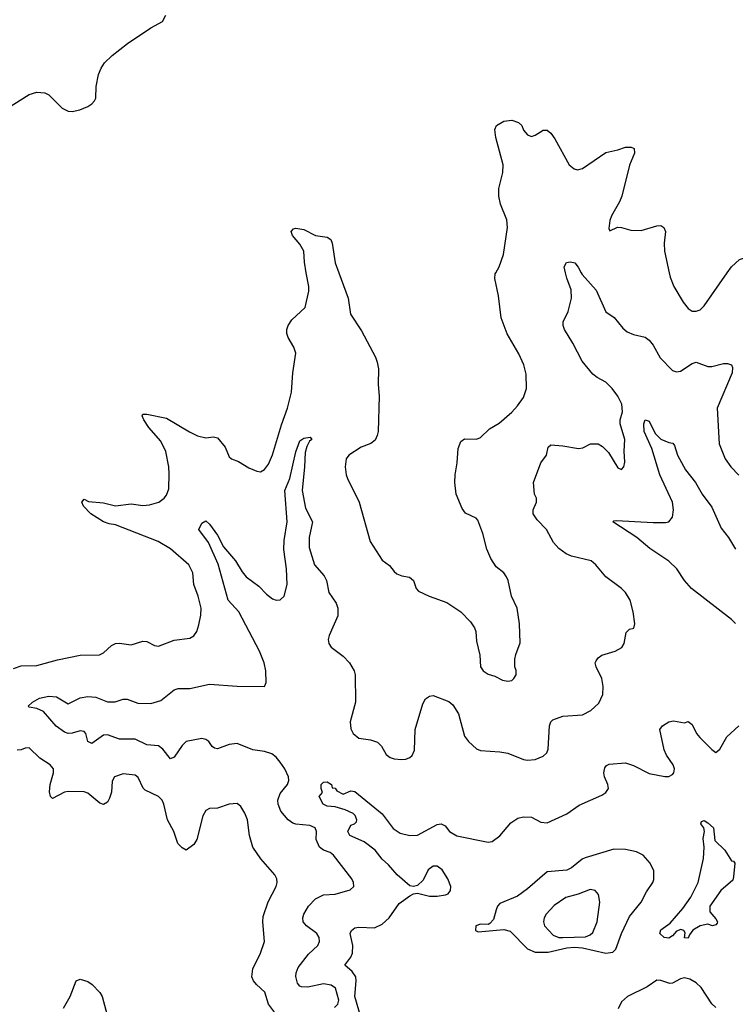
# Model space of a CAD drawing. Header units: inches. Extents: x 2293880 to 2522759, y 823965 to 1006879.
# Tile 178 of 256: x 2336002 to 2339649, y 986270 to 991290. Entities that reach past the tile are written whole.
import ezdxf

# ---------------------------------------------------------------- set-up
doc = ezdxf.new("R2010")
doc.units = ezdxf.units.IN
doc.header["$MEASUREMENT"] = 0
doc.layers.add('C3938', color=7, linetype='Continuous')
doc.layers.add('C3939', color=7, linetype='Continuous')

msp = doc.modelspace()

# ---------------------------------------------------------------- linework, layer by layer
at = {"layer": 'C3938', "color": 5}
for points, elevation in [([(2335970, 987982.6), (2336010, 987996.2), (2336090, 987996.8), (2336194.7, 988025.3), (2336310, 988050.1), (2336408.7, 988051.3), (2336430, 988061.6), (2336470, 988099.5), (2336490, 988108.7), (2336510, 988111.8), (2336570, 988102.6), (2336630, 988121.3), (2336650, 988119.5), (2336690, 988099.5), (2336710, 988095.8), (2336790, 988126), (2336870, 988136.4), (2336890, 988147.7), (2336904.2, 988170), (2336915.5, 988204.5), (2336925.7, 988254.3), (2336927.7, 988290), (2336912.5, 988350), (2336888.9, 988410), (2336884.1, 988470), (2336864.5, 988510), (2336771.2, 988591.2), (2336708.6, 988630), (2336490, 988713.9), (2336458.9, 988718.9), (2336430, 988729.8), (2336363.9, 988770), (2336327.1, 988810), (2336319.6, 988830), (2336330, 988844.9), (2336353.3, 988833.3), (2336430, 988826.4), (2336490, 988811.7), (2336570, 988821.8), (2336630, 988813.6), (2336664.1, 988815.9), (2336712, 988830), (2336738.7, 988850), (2336750, 988865.5), (2336762.9, 988897.1), (2336764.8, 988975.2), (2336762.8, 989010), (2336747.6, 989087.6), (2336721, 989141), (2336661.1, 989210), (2336634, 989250), (2336625.6, 989270), (2336630, 989278.8), (2336650, 989278.7), (2336750, 989258.2), (2336868, 989188), (2336908.9, 989168.9), (2336950, 989158), (2336990, 989162.6), (2337010, 989157.6), (2337050.2, 989110.2), (2337070, 989061), (2337081, 989050), (2337118, 989038), (2337170, 989004.9), (2337210, 988987.3), (2337230, 988984.9), (2337250, 988997.3), (2337270, 989024), (2337290, 989070.7), (2337335.7, 989224.3), (2337367.4, 989310), (2337387.7, 989390), (2337394.8, 989490), (2337408.9, 989590), (2337400, 989620), (2337369.7, 989670), (2337363.5, 989690), (2337363.5, 989710), (2337369.8, 989730), (2337390, 989760.4), (2337457.2, 989822.8), (2337475.1, 989904.9), (2337475.1, 989930), (2337462.7, 990000)], 280), ([(2337606.3, 986253.7), (2337624.4, 986270), (2337628.6, 986291.4), (2337611.6, 986351.6), (2337590, 986367), (2337550, 986374.1), (2337470, 986357.1), (2337439, 986359), (2337430, 986362), (2337417.5, 986377.5), (2337409.3, 986410.7), (2337411.3, 986430), (2337422, 986458), (2337474.2, 986525.7), (2337522.3, 986570), (2337529.8, 986590), (2337527.8, 986610), (2337516.8, 986630), (2337464, 986670), (2337447.3, 986690), (2337445.1, 986710), (2337450.9, 986730), (2337474.4, 986770), (2337510, 986807.2), (2337550, 986827.3), (2337610, 986831.3), (2337686.7, 986853.3), (2337704.5, 986870), (2337704.2, 986890), (2337694.7, 986910), (2337601.6, 987030), (2337583.8, 987043.8), (2337550, 987055.6), (2337529.8, 987070), (2337512.8, 987110), (2337515.3, 987150), (2337507.3, 987170), (2337480.5, 987180.5), (2337410, 987187.6), (2337393.9, 987193.9), (2337371, 987211), (2337333.9, 987253.9), (2337318.7, 987290), (2337318, 987310), (2337330, 987344.2), (2337367.1, 987390), (2337373.1, 987410), (2337371.8, 987430), (2337354, 987470), (2337330, 987504.2), (2337309.8, 987529.8), (2337287.1, 987547.1), (2337250, 987559.3), (2337190, 987567.3), (2337110, 987599.5), (2337070, 987594.5), (2337010, 987572.9), (2336995.4, 987575.4), (2336983.4, 987583.4), (2336965.6, 987610), (2336950, 987620.4), (2336930, 987624.4), (2336850, 987609.6), (2336830, 987589.6), (2336790, 987529.6), (2336770, 987521.6), (2336732.3, 987570), (2336710, 987587.4), (2336650, 987592.8), (2336590, 987621), (2336510, 987620.8), (2336450, 987642.8), (2336430, 987642), (2336370, 987598.7), (2336350, 987609.4), (2336338.7, 987650), (2336330, 987661.1), (2336310, 987664.8), (2336270, 987651.3), (2336250, 987649.9), (2336230, 987656.8), (2336188.3, 987688.3), (2336123, 987763), (2336090, 987777.6), (2336050, 987784), (2336046, 987790), (2336067, 987810), (2336102.7, 987830), (2336150, 987840.2), (2336190, 987837.8), (2336250, 987802.3), (2336310, 987831.8), (2336350, 987839.1), (2336390, 987835), (2336450, 987811.3), (2336488.1, 987811.9), (2336530, 987825.4), (2336550, 987825.4), (2336605, 987805), (2336670, 987802.9), (2336721.6, 987818.4), (2336790, 987873.8), (2336810, 987879.4), (2336870, 987880.5), (2336970, 987901.5), (2337110, 987892.2), (2337250, 987890.8), (2337258.7, 987910), (2337256.4, 987970), (2337247.7, 988010), (2337224.4, 988070), (2337119.8, 988270), (2337064.3, 988330), (2337013, 988513), (2336964.5, 988624.5), (2336915.1, 988690), (2336930, 988722), (2336950, 988734), (2336970, 988718), (2337010, 988661.6), (2337041.5, 988601.5), (2337102.8, 988530), (2337135.3, 988475.3), (2337156.5, 988450), (2337221.4, 988401.4), (2337260.3, 988360.3), (2337290, 988337.3), (2337310, 988330.3), (2337330, 988331.8), (2337350, 988350.4), (2337366.1, 988410), (2337361.7, 988490), (2337347.9, 988587.9), (2337350, 988634.8), (2337366, 988730), (2337353.4, 988890), (2337379.5, 988950), (2337410, 989086), (2337430, 989142), (2337450, 989156.3), (2337482, 989162), (2337490.8, 989150), (2337479.8, 989140.2), (2337465.8, 989114.1), (2337457.3, 989082.7), (2337454.5, 989010), (2337441.8, 988890), (2337459.4, 988799.4), (2337494.9, 988730), (2337478.3, 988650), (2337478, 988598), (2337505.5, 988510), (2337553.7, 988453.7), (2337565.2, 988430), (2337578.4, 988370), (2337614.4, 988314.4), (2337623.6, 988290), (2337623.6, 988250), (2337578.7, 988150), (2337574, 988130), (2337577.6, 988110), (2337590.4, 988090), (2337650, 988045.3), (2337683.1, 988010), (2337706.7, 987970), (2337712.4, 987950), (2337714.3, 987810), (2337686.2, 987710), (2337690, 987674.8), (2337702.3, 987650), (2337730, 987626.5), (2337790, 987618.9), (2337826.3, 987606.3), (2337846.4, 987586.4), (2337870, 987544), (2337890, 987528.2), (2337910, 987521.6), (2337950, 987518), (2337970, 987519.1), (2337990, 987527.3), (2338002, 987538), (2338014, 987566), (2338017.2, 987670), (2338057.5, 987802.5), (2338070, 987827.3), (2338090, 987840.7), (2338110, 987844.9), (2338190, 987813), (2338210, 987796.3), (2338238.7, 987750), (2338270, 987636.3), (2338290, 987610.4), (2338330, 987572.7), (2338350, 987563), (2338450, 987557.4), (2338490, 987550.3), (2338570, 987517), (2338590, 987513.7), (2338630, 987518), (2338670, 987534.9), (2338688.4, 987551.6), (2338695.4, 987570), (2338702.4, 987690), (2338709.8, 987710.2), (2338719.8, 987720.2), (2338770, 987739.6), (2338870, 987745.3), (2338912.6, 987767.4), (2338954.6, 987805.4), (2338974.5, 987850), (2338976.4, 987890), (2338969.8, 987930), (2338939.7, 987990), (2338935.6, 988010), (2338939.7, 988020.3), (2338950, 988036.3), (2338969.2, 988050), (2339037.2, 988070), (2339071.8, 988088.2), (2339083.5, 988110), (2339094, 988166), (2339110, 988182.8), (2339132.5, 988187.5), (2339138, 988210), (2339129.4, 988270), (2339114, 988330), (2339089.4, 988370), (2339069.4, 988390), (2338988.9, 988448.9), (2338938.7, 988510), (2338914.5, 988530), (2338814.8, 988554.7), (2338787, 988567), (2338750, 988594), (2338723.6, 988623.6), (2338687.7, 988690), (2338639.7, 988739.7), (2338619.7, 988770), (2338619.5, 988790), (2338636.9, 988830), (2338635.6, 988850), (2338625.2, 988870), (2338620.7, 988930), (2338658, 989030), (2338686.6, 989070), (2338696.2, 989110), (2338710, 989122.4), (2338770, 989117.4), (2338850, 989103.1), (2338873, 989107), (2338912, 989128), (2338950, 989128), (2338973, 989113), (2339003.4, 989083.4), (2339050, 989004.7), (2339070, 988996), (2339081.2, 989010), (2339086.6, 989033.4), (2339082.6, 989090), (2339085.6, 989150), (2339062.2, 989230), (2339062.9, 989250), (2339075, 989290), (2339070.4, 989330), (2339050, 989370.7), (2339021.1, 989410), (2338990, 989441), (2338945.4, 989465.4), (2338923.3, 989483.3), (2338868.4, 989548.4), (2338821, 989641), (2338779.3, 989710), (2338772.1, 989730), (2338772.3, 989750), (2338798.4, 989801.6), (2338814.2, 989870), (2338812.5, 989912.5), (2338790, 989971.5), (2338783.7, 990000)], 260), ([(2337628.8, 990000), (2337676.9, 989870), (2337688.6, 989788.6), (2337743.4, 989703.4), (2337814.9, 989570), (2337824.2, 989544.2), (2337830.2, 989510), (2337829, 989430), (2337834.9, 989370), (2337828.8, 989190), (2337824.2, 989170), (2337813.3, 989146.7), (2337791.5, 989128.5), (2337742, 989110), (2337679.3, 989070), (2337666.7, 989050), (2337660.5, 989010), (2337665.5, 988970), (2337673, 988950), (2337732, 988830), (2337788, 988630), (2337850, 988534.8), (2337886.7, 988506.7), (2337910, 988476), (2337924.5, 988464.5), (2337950, 988454.8), (2337988.1, 988448.1), (2338010, 988430.7), (2338023, 988390), (2338035.6, 988375.6), (2338089.3, 988350.7), (2338179, 988319), (2338250.4, 988270.4), (2338299.9, 988219.9), (2338320.4, 988190), (2338326.7, 988170), (2338330, 988122), (2338348.2, 988050), (2338350.7, 987990), (2338364, 987970), (2338390, 987953.4), (2338423, 987943), (2338462.5, 987922.5), (2338490, 987917.3), (2338510, 987920.7), (2338521.2, 987930), (2338532, 987950), (2338532.1, 987972.1), (2338525.2, 987990), (2338526, 988030), (2338530, 988054), (2338552.9, 988112.9), (2338549.3, 988210), (2338537.2, 988290), (2338509, 988351), (2338492.3, 988430), (2338483.7, 988450), (2338469.3, 988470), (2338430, 988500.7), (2338402.7, 988542.7), (2338382.4, 988590), (2338363.1, 988670), (2338337.6, 988737.6), (2338328.3, 988748.3), (2338274.2, 988774.2), (2338256.9, 988796.9), (2338226.4, 988870), (2338220.7, 988930), (2338221.2, 988970), (2338231.9, 989030), (2338237.3, 989102.8), (2338250, 989139.1), (2338270, 989153.4), (2338329.6, 989150.4), (2338350, 989159.3), (2338396.6, 989203.4), (2338446.7, 989233.3), (2338511, 989289), (2338538.6, 989321.4), (2338570, 989362.8), (2338584.8, 989410), (2338583.1, 989483.1), (2338571.6, 989530), (2338545.6, 989585.6), (2338487.5, 989687.5), (2338456, 989770), (2338442.5, 989882.5), (2338423.5, 989970), (2338426.3, 989993.7), (2338429.7, 990000)], 280), ([(2338863, 990000), (2338868.1, 989990), (2338941, 989910), (2338990, 989800.4), (2339031.5, 989771.5), (2339076.4, 989716.4), (2339098.4, 989698.4), (2339130, 989684.7), (2339190, 989671.7), (2339210, 989656.5), (2339230.1, 989630.1), (2339265.9, 989565.9), (2339330, 989501.7), (2339350, 989494.9), (2339370, 989497.6), (2339430, 989537.1), (2339450, 989543.8), (2339510, 989522), (2339530, 989521.3), (2339590, 989536.9), (2339610, 989536.9), (2339630.2, 989530.2), (2339635.8, 989515.8), (2339633.8, 989490), (2339556.5, 989310), (2339567.1, 989127.1), (2339598.5, 989050), (2339626.3, 989010), (2339667.9, 988967.9)], 260), ([(2339312.2, 990000), (2339317.1, 989977.1), (2339335.8, 989930), (2339383, 989850), (2339410, 989818), (2339430, 989804.4), (2339450, 989803.1), (2339470, 989810.4), (2339490, 989830.4), (2339608.8, 990000)], 280), ([(2339650, 988211.2), (2339630, 988231.1), (2339425.8, 988390), (2339390.8, 988430), (2339350.8, 988490), (2339310, 988529.8), (2339213.5, 988593.5), (2339147.6, 988650), (2339025.1, 988730), (2339030, 988735.5), (2339044.2, 988735.8), (2339230, 988725.7), (2339293.4, 988726.6), (2339311.5, 988730), (2339330, 988754), (2339334.7, 988790), (2339328.5, 988830), (2339265.2, 988970), (2339223.8, 989103.8), (2339185.4, 989190), (2339182.5, 989230), (2339190, 989250.4), (2339210, 989243.1), (2339240.7, 989180.7), (2339270, 989150.3), (2339310, 989133.8), (2339330.2, 989130.2), (2339339.5, 989119.5), (2339354.6, 989070), (2339395.1, 988995.1), (2339447.2, 988930), (2339480.7, 988870), (2339530, 988804.4), (2339577.4, 988697.4), (2339614, 988650), (2339651, 988591)], 240), ([(2337750.6, 986170.6), (2337710.3, 986310), (2337717, 986390), (2337714.8, 986410), (2337696.9, 986436.9), (2337659.7, 986470), (2337690.6, 986509.4), (2337698.9, 986530), (2337700.8, 986570), (2337686.9, 986630), (2337693.9, 986646.1), (2337710, 986658.7), (2337730, 986662.7), (2337810, 986660.2), (2337850, 986677.4), (2337885.8, 986710), (2337936.8, 986783.2), (2337990, 986823.5), (2338010, 986833.7), (2338030, 986835.8), (2338090, 986821.3), (2338130, 986821.1), (2338172.8, 986827.2), (2338186.3, 986833.7), (2338198.4, 986850), (2338200.4, 986870), (2338183.9, 986910), (2338155, 986955), (2338130, 986974), (2338110, 986973.6), (2338084.6, 986955.4), (2338057.7, 986902.3), (2338030, 986875.3), (2338010, 986869.6), (2337990, 986873.8), (2337925.8, 986930), (2337881.3, 986981.3), (2337850, 987009.8), (2337814.7, 987054.7), (2337757.6, 987097.6), (2337685.6, 987130), (2337674, 987150), (2337690, 987182.4), (2337709, 987190), (2337719.3, 987200.7), (2337721.2, 987210), (2337711.8, 987231.8), (2337702, 987242), (2337661.7, 987261.7), (2337610, 987276), (2337570, 987279.6), (2337549.7, 987290), (2337528, 987330), (2337546, 987350), (2337538, 987370), (2337538, 987390), (2337550, 987402), (2337570, 987404.7), (2337592, 987390), (2337594, 987374), (2337610, 987372), (2337618, 987358), (2337650, 987341), (2337690, 987358), (2337710, 987354.8), (2337850, 987240.7), (2337906.3, 987166.3), (2337942, 987142), (2337990, 987130.2), (2338030, 987131.3), (2338130, 987186), (2338150, 987190.4), (2338170, 987179.3), (2338193.1, 987150), (2338230, 987128.2), (2338390, 987095.8), (2338410, 987100.4), (2338450, 987128.4), (2338505.2, 987194.8), (2338541.3, 987218.7), (2338570, 987225.7), (2338610, 987224.2), (2338658.1, 987198.1), (2338690, 987194.1), (2338790, 987241.2), (2338854.2, 987285.8), (2338970, 987336), (2338989.6, 987350), (2339003, 987370), (2339000.5, 987390), (2338983.1, 987430), (2338979.7, 987450), (2338984.2, 987475.8), (2338993.1, 987486.9), (2339006.7, 987493.3), (2339090, 987500.3), (2339130, 987486.5), (2339210, 987446), (2339290, 987430.4), (2339310, 987430.4), (2339330, 987440.5), (2339336.9, 987450), (2339339.1, 987470), (2339332.1, 987490), (2339299.6, 987539.6), (2339287, 987567), (2339264.5, 987670), (2339278, 987690), (2339310, 987710.4), (2339334.6, 987714.6), (2339390, 987704), (2339410, 987710.8), (2339430, 987696), (2339452.4, 987650), (2339468.4, 987630), (2339530, 987568), (2339550, 987554), (2339570, 987570.6), (2339606.9, 987633.1), (2339668, 987690)], 240), ([(2337316.8, 986210), (2337269.7, 986270), (2337252.2, 986332.2), (2337209.6, 986370), (2337193.6, 986390), (2337185.6, 986410), (2337190, 986451), (2337229.8, 986530.2), (2337249.7, 986590), (2337240.9, 986690), (2337243, 986717), (2337268, 986792), (2337309.5, 986870), (2337315.1, 986890), (2337312.7, 986910), (2337302.7, 986930), (2337231.1, 987011.1), (2337189.6, 987070), (2337172.8, 987130), (2337162.4, 987210), (2337150, 987244), (2337130, 987279), (2337110, 987294), (2337070, 987289.3), (2337010.4, 987269.6), (2336970, 987267.3), (2336950, 987258), (2336935.3, 987230), (2336904.6, 987110), (2336890, 987084.5), (2336850, 987055.1), (2336830, 987066.6), (2336808.7, 987088.7), (2336787.8, 987150), (2336755.8, 987210), (2336736.5, 987290), (2336727.7, 987310), (2336709.6, 987330), (2336641.7, 987361.7), (2336631.8, 987371.8), (2336605.7, 987425.7), (2336590, 987437.4), (2336530, 987444), (2336486, 987430), (2336472.9, 987407.1), (2336469.2, 987350.8), (2336459.3, 987320.7), (2336450, 987300.9), (2336430, 987287.8), (2336410, 987295.8), (2336350, 987346.6), (2336330, 987352.4), (2336250, 987355.2), (2336230, 987351.5), (2336170, 987318.4), (2336158.4, 987330), (2336153.4, 987353.4), (2336158, 987390), (2336175, 987450), (2336174.4, 987470), (2336156.8, 987490), (2336104.1, 987524.1), (2336050, 987577.2), (2336030, 987576.4), (2336010, 987566.4), (2335990, 987566)], 280), ([(2336224.8, 986250), (2336259.2, 986310), (2336289.6, 986390), (2336310, 986397.6), (2336350, 986385.3), (2336372, 986370), (2336410.3, 986330), (2336422.3, 986310), (2336496.5, 986030)], 280), ([(2339550, 986254), (2339530, 986272.3), (2339475.9, 986355.9), (2339450, 986379.3), (2339418.1, 986398.1), (2339390, 986404.1), (2339370, 986399.1), (2339330, 986377.1), (2339316.3, 986376.3), (2339270, 986391.5), (2339250, 986393.3), (2339200.7, 986359.3), (2339099.5, 986310), (2339070, 986283), (2339052.8, 986247.2)], 240)]:
    msp.add_lwpolyline(points, dxfattribs=dict(at, elevation=elevation))
for points, elevation in [([(2339534, 986670), (2339510, 986679), (2339470, 986669.2), (2339432.8, 986647.2), (2339415.5, 986624.5), (2339410, 986606.6), (2339390, 986608.7), (2339394, 986634), (2339386.3, 986646.3), (2339371.7, 986651.7), (2339350, 986642), (2339330, 986619.5), (2339310, 986606.3), (2339287, 986610), (2339264.5, 986630), (2339269.6, 986650), (2339317.2, 986682.8), (2339381.6, 986758.4), (2339423.6, 986816.4), (2339459.5, 986890), (2339487.3, 987012.7), (2339491.5, 987070), (2339485.3, 987114.7), (2339493.2, 987150), (2339489.4, 987170), (2339474, 987190), (2339478, 987202), (2339490, 987206), (2339510, 987194.9), (2339538.4, 987170), (2339544.4, 987104.4), (2339595.5, 987055.5), (2339630, 987001.3), (2339639.5, 986999.5), (2339647.7, 986990), (2339641.1, 986918.9), (2339636.9, 986903.1), (2339576.5, 986850), (2339519.3, 986770), (2339520.3, 986740.3), (2339550, 986704.7), (2339558.8, 986690), (2339556.3, 986683.7), (2339550, 986675.3)], 220), ([(2339030, 987060.2), (2338883.5, 987016.5), (2338869.3, 987010), (2338814.6, 986965.4), (2338790, 986954.1), (2338690, 986945), (2338590, 986858.3), (2338538.7, 986821.3), (2338450, 986783.4), (2338437.8, 986770), (2338430, 986751.1), (2338417.8, 986702.2), (2338398.9, 986681.1), (2338390, 986676.5), (2338350, 986678.7), (2338326.3, 986670), (2338325.4, 986645.4), (2338338.4, 986638.4), (2338470, 986650.2), (2338502.4, 986642.4), (2338590, 986552.1), (2338630, 986535.8), (2338695, 986535), (2338790, 986557.8), (2338830, 986561.8), (2338870, 986557), (2338990, 986529.7), (2339024.6, 986535.4), (2339039.9, 986550), (2339069.2, 986630.8), (2339110, 986717.4), (2339170, 986790.4), (2339197.2, 986842.8), (2339228.7, 986890), (2339233.8, 986906.2), (2339234.5, 986950), (2339215.8, 986990), (2339179.7, 987030), (2339146.2, 987046.2), (2339090, 987059.3)], 240), ([(2338910, 986855.1), (2338848.7, 986831.3), (2338785.3, 986814.7), (2338726.8, 986773.2), (2338686.2, 986730), (2338675.9, 986710), (2338672.1, 986690), (2338677.2, 986670), (2338721.8, 986621.8), (2338750, 986610.1), (2338770, 986609.7), (2338885.7, 986614.3), (2338910, 986623.2), (2338924, 986636), (2338946, 986690), (2338959.8, 986790), (2338953, 986830), (2338935.1, 986850)], 260)]:
    msp.add_lwpolyline(points, close=True, dxfattribs=dict(at, elevation=elevation))
at = {"layer": 'C3939', "color": 5}
for points, elevation in [([(2335940.6, 990839.4), (2336050, 990908), (2336090, 990920.7), (2336130, 990916.3), (2336150, 990906.8), (2336218.5, 990838.5), (2336250, 990824), (2336270, 990822), (2336308, 990830), (2336350, 990846.8), (2336370, 990861), (2336383.7, 990876.3), (2336389.5, 990890.5), (2336392.3, 990950), (2336404.5, 991010), (2336417.1, 991042.9), (2336434.5, 991070), (2336472.7, 991107.3), (2336551, 991169), (2336670, 991247.7), (2336730, 991281), (2336746.8, 991313.2)], 320), ([(2338429.7, 990000), (2338445.6, 990030), (2338467.3, 990092.7), (2338487.7, 990230), (2338485.8, 990270), (2338452.7, 990350), (2338443.8, 990390), (2338443.5, 990430), (2338465, 990510), (2338465.7, 990550), (2338428.6, 990690), (2338424, 990730), (2338431.5, 990750), (2338470, 990773.2), (2338510, 990778.2), (2338545.1, 990765.1), (2338561.3, 990750), (2338570, 990727.3), (2338590, 990702), (2338610, 990694), (2338630, 990700.7), (2338670, 990726.8), (2338690, 990726.8), (2338710, 990710.8), (2338730, 990682.8), (2338803, 990550), (2338828.7, 990528.7), (2338844.7, 990524.7), (2338870, 990530.5), (2338990, 990613), (2339050, 990625.5), (2339090, 990640.5), (2339119.1, 990639.1), (2339133.2, 990633.2), (2339136.3, 990610), (2339110, 990548.7), (2339070.3, 990389.7), (2339059, 990361), (2339018.8, 990290), (2339010, 990266), (2339004.7, 990224.7), (2339010, 990214), (2339048.7, 990231.3), (2339070, 990231), (2339117.3, 990217.3), (2339170, 990215.5), (2339250, 990239.1), (2339270, 990240.7), (2339286, 990230), (2339293, 990210), (2339286.7, 990150), (2339288.7, 990110), (2339312.2, 990000)], 280), ([(2337462.7, 990000), (2337453.3, 990053.3), (2337449.8, 990110), (2337430, 990145.7), (2337392.4, 990190), (2337385.6, 990210), (2337397.1, 990222.9), (2337410, 990227.4), (2337450, 990220.3), (2337510, 990190.4), (2337570, 990181.6), (2337587.3, 990170), (2337594.9, 990150), (2337610.2, 990050), (2337628.8, 990000)], 280), ([(2338783.7, 990000), (2338777.2, 990030), (2338788.9, 990051.1), (2338810, 990056), (2338831.7, 990050), (2338848.4, 990028.4), (2338863, 990000)], 260), ([(2339608.8, 990000), (2339630, 990030.3), (2339670, 990066.7), (2339710, 990080.4), (2339730, 990079.1), (2339750, 990066.8), (2339780.2, 990000)], 280)]:
    msp.add_lwpolyline(points, dxfattribs=dict(at, elevation=elevation))

doc.saveas('drawing.dxf')
